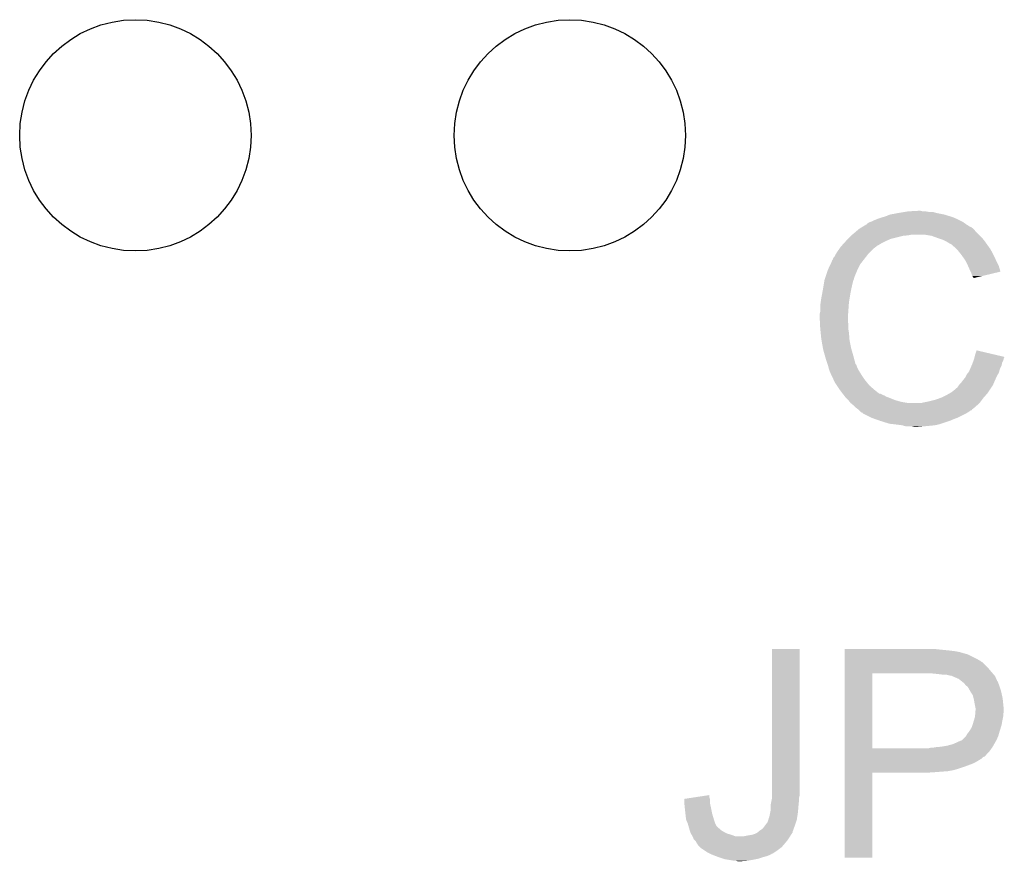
# Model space of a CAD drawing. Extents: x -4 to 126, y -8 to 66.
# Tile 38 of 256: x 5.25 to 9.86, y 42.65 to 46.59. Entities that reach past the tile are written whole.
import ezdxf

# ---------------------------------------------------------------- set-up
doc = ezdxf.new("R2010")
doc.units = 0
doc.layers.get('0').update_dxf_attribs({"linetype": 'CONTINUOUS'})
doc.layers.add('CLICKER_2_FOR_TMPM4L4A_V104_GTO', color=11, linetype='CONTINUOUS')
doc.layers.add('CLICKER_2_FOR_TMPM4L4A_V104_GTS', color=8, linetype='CONTINUOUS')

# ---------------------------------------------------------------- blocks, each defined once
blk = doc.blocks.new('ROUND_41')
blk.add_circle((0, 0), 0.541)

msp = doc.modelspace()

# ---------------------------------------------------------------- linework, layer by layer
at = {"layer": 'CLICKER_2_FOR_TMPM4L4A_V104_GTO'}
for points in [[(9.319262, 45.67936), (9.3599, 45.68698), (9.575802, 45.67936), (9.537698, 45.68698)], [(9.3599, 45.68698), (9.39038, 45.69206), (9.537698, 45.68698), (9.519924, 45.69206)], [(9.39038, 45.69206), (9.40562, 45.6946), (9.502142, 45.69206), (9.486902, 45.6946)], [(9.40562, 45.6946), (9.451338, 45.69714), (9.474202, 45.6946), (9.464042, 45.69714)], [(9.210868, 45.63364), (9.21512, 45.636192), (9.6774, 45.63364), (9.673828, 45.636192)], [(9.21512, 45.636192), (9.215134, 45.638726), (9.673828, 45.636192), (9.67028, 45.638726)], [(9.215134, 45.638726), (9.225282, 45.6438), (9.67028, 45.638726), (9.663174, 45.6438)], [(9.225282, 45.6438), (9.232894, 45.646338), (9.663174, 45.6438), (9.65962, 45.646338)], [(9.232894, 45.646338), (9.2329, 45.64634), (9.65962, 45.646338), (9.659618, 45.64634)], [(9.2329, 45.64634), (9.24306, 45.65142), (9.659618, 45.64634), (9.64946, 45.65142)], [(9.24306, 45.65142), (9.255758, 45.6565), (9.64946, 45.65142), (9.6393, 45.6565)], [(9.255758, 45.6565), (9.268458, 45.66158), (9.6393, 45.6565), (9.62787, 45.66158)], [(9.268458, 45.66158), (9.2837, 45.66666), (9.62787, 45.66158), (9.61644, 45.66666)], [(9.2837, 45.66666), (9.301482, 45.67174), (9.61644, 45.66666), (9.600186, 45.67174)], [(9.301482, 45.67174), (9.319262, 45.67936), (9.600186, 45.67174), (9.575802, 45.67936)], [(9.144, 45.58538), (9.162008, 45.600618), (9.73582, 45.58538), (9.720582, 45.600618)], [(9.162008, 45.600618), (9.171016, 45.60824), (9.720582, 45.600618), (9.7155, 45.60824)], [(9.171016, 45.60824), (9.177022, 45.613322), (9.7155, 45.60824), (9.710418, 45.613322)], [(9.177022, 45.613322), (9.181246, 45.615858), (9.710418, 45.613322), (9.70788, 45.615858)], [(9.181246, 45.615858), (9.185476, 45.618398), (9.70788, 45.615858), (9.702804, 45.618398)], [(9.185476, 45.618398), (9.189702, 45.620934), (9.702804, 45.618398), (9.700266, 45.620934)], [(9.189702, 45.620934), (9.189712, 45.62094), (9.700266, 45.620934), (9.697724, 45.62094)], [(9.189712, 45.62094), (9.210868, 45.63364), (9.697724, 45.62094), (9.6774, 45.63364)], [(9.092966, 45.532038), (9.109132, 45.54982), (9.258298, 45.532038), (9.288782, 45.54982)], [(9.109132, 45.54982), (9.11606, 45.55744), (9.288782, 45.54982), (9.30529, 45.55744)], [(9.11606, 45.55744), (9.12368, 45.56506), (9.30529, 45.55744), (9.321798, 45.56506)], [(9.12368, 45.56506), (9.13892, 45.5803), (9.321798, 45.56506), (9.38276, 45.5803)], [(9.13892, 45.5803), (9.14146, 45.58284), (9.38276, 45.5803), (9.408162, 45.58284)], [(9.14146, 45.58284), (9.144, 45.58538), (9.408162, 45.58284), (9.420858, 45.58538)], [(9.514838, 45.5803), (9.484358, 45.58538), (9.7409, 45.5803), (9.73582, 45.58538)], [(9.54278, 45.57014), (9.514838, 45.5803), (9.75106, 45.57014), (9.7409, 45.5803)], [(9.550406, 45.567598), (9.54278, 45.57014), (9.753602, 45.567598), (9.75106, 45.57014)], [(9.565638, 45.56252), (9.550406, 45.567598), (9.757666, 45.56252), (9.753602, 45.567598)], [(9.58088, 45.5549), (9.565638, 45.56252), (9.76376, 45.5549), (9.757666, 45.56252)], [(9.58596, 45.55236), (9.58088, 45.5549), (9.765576, 45.55236), (9.76376, 45.5549)], [(9.598662, 45.54474), (9.58596, 45.55236), (9.771018, 45.54474), (9.765576, 45.55236)], [(9.608816, 45.539662), (9.598662, 45.54474), (9.774646, 45.539662), (9.771018, 45.54474)], [(9.066782, 45.493938), (9.072878, 45.5041), (9.21766, 45.493938), (9.227822, 45.5041)], [(9.072878, 45.5041), (9.085324, 45.521878), (9.227822, 45.5041), (9.2456, 45.521878)], [(9.085324, 45.521878), (9.09066, 45.5295), (9.2456, 45.521878), (9.255758, 45.5295)], [(9.09066, 45.5295), (9.090662, 45.529502), (9.255758, 45.5295), (9.25576, 45.529502)], [(9.090662, 45.529502), (9.092966, 45.532038), (9.25576, 45.529502), (9.258298, 45.532038)], [(9.61136, 45.53712), (9.608816, 45.539662), (9.776462, 45.53712), (9.774646, 45.539662)], [(9.631364, 45.51934), (9.61136, 45.53712), (9.789162, 45.51934), (9.776462, 45.53712)], [(9.63422, 45.5168), (9.631364, 45.51934), (9.790614, 45.5168), (9.789162, 45.51934)], [(9.646412, 45.50156), (9.63422, 45.5168), (9.79932, 45.50156), (9.790614, 45.5168)], [(9.65454, 45.4914), (9.646412, 45.50156), (9.8044, 45.4914), (9.79932, 45.50156)], [(9.042846, 45.448218), (9.05002, 45.463464), (9.1821, 45.448218), (9.193958, 45.463464)], [(9.05002, 45.463464), (9.050026, 45.466006), (9.193958, 45.463464), (9.195934, 45.466006)], [(9.050026, 45.466006), (9.05256, 45.468544), (9.195934, 45.466006), (9.197908, 45.468544)], [(9.05256, 45.468544), (9.055104, 45.476162), (9.197908, 45.468544), (9.203834, 45.476162)], [(9.055104, 45.476162), (9.060182, 45.481244), (9.203834, 45.476162), (9.207786, 45.481244)], [(9.060182, 45.481244), (9.06526, 45.491398), (9.207786, 45.481244), (9.215684, 45.491398)], [(9.06526, 45.491398), (9.066782, 45.493938), (9.215684, 45.491398), (9.21766, 45.493938)], [(9.661652, 45.48124), (9.65454, 45.4914), (9.80948, 45.48124), (9.8044, 45.4914)], [(9.672318, 45.466), (9.661652, 45.48124), (9.816254, 45.466), (9.80948, 45.48124)], [(9.67613, 45.45838), (9.672318, 45.466), (9.81964, 45.45838), (9.816254, 45.466)], [(9.68502, 45.4406), (9.67613, 45.45838), (9.828532, 45.4406), (9.81964, 45.45838)], [(9.018692, 45.387256), (9.028852, 45.41774), (9.15416, 45.387256), (9.16686, 45.41774)], [(9.028852, 45.41774), (9.0297, 45.42028), (9.16686, 45.41774), (9.16813, 45.42028)], [(9.0297, 45.42028), (9.042846, 45.448218), (9.16813, 45.42028), (9.1821, 45.448218)], [(9.68615, 45.438058), (9.68502, 45.4406), (9.829802, 45.438058), (9.828532, 45.4406)], [(9.69518, 45.41774), (9.68615, 45.438058), (9.835876, 45.41774), (9.829802, 45.438058)], [(9.697724, 45.412654), (9.69518, 45.41774), (9.837396, 45.412654), (9.835876, 45.41774)], [(9.70026, 45.40758), (9.697724, 45.412654), (9.816234, 45.40758), (9.837396, 45.412654)], [(9.70534, 45.392344), (9.70026, 45.40758), (9.752692, 45.392344), (9.816234, 45.40758)], [(9.01065, 45.3517), (9.014036, 45.372018), (9.144, 45.3517), (9.149078, 45.372018)], [(9.014036, 45.372018), (9.014462, 45.374562), (9.149078, 45.372018), (9.15035, 45.374562)], [(9.014462, 45.374562), (9.015306, 45.377096), (9.15035, 45.374562), (9.151618, 45.377096)], [(9.015306, 45.377096), (9.016998, 45.382174), (9.151618, 45.377096), (9.15162, 45.382174)], [(9.016998, 45.382174), (9.017844, 45.384714), (9.15162, 45.382174), (9.154154, 45.384714)], [(9.017844, 45.384714), (9.018692, 45.387256), (9.154154, 45.384714), (9.15416, 45.387256)], [(9.710414, 45.387266), (9.70534, 45.392344), (9.731514, 45.387266), (9.752692, 45.392344)], [(9.71042, 45.382208), (9.710414, 45.387266), (9.71042, 45.382208), (9.731514, 45.387266)], [(9.0016, 45.3009), (9.00684, 45.32884), (9.13384, 45.3009), (9.13892, 45.32884)], [(9.00684, 45.32884), (9.01065, 45.3517), (9.13892, 45.32884), (9.144, 45.3517)], [(8.99414, 45.25264), (8.99668, 45.270422), (9.127488, 45.25264), (9.12876, 45.270422)], [(8.99668, 45.270422), (8.99922, 45.2882), (9.12876, 45.270422), (9.131722, 45.2882)], [(8.99922, 45.2882), (9.0016, 45.3009), (9.131722, 45.2882), (9.13384, 45.3009)], [(8.9916, 45.214542), (8.99414, 45.224702), (9.124768, 45.214542), (9.125494, 45.224702)], [(8.99414, 45.224702), (8.99414, 45.25264), (9.125494, 45.224702), (9.127488, 45.25264)], [(8.9916, 45.199302), (8.9916, 45.214542), (9.12368, 45.199302), (9.124768, 45.214542)], [(8.9916, 45.1993), (8.9916, 45.199302), (9.123682, 45.1993), (9.12368, 45.199302)], [(8.992744, 45.176438), (8.9916, 45.1993), (9.123682, 45.176438), (9.123682, 45.1993)], [(8.993126, 45.168816), (8.992744, 45.176438), (9.12622, 45.168816), (9.123682, 45.176438)], [(8.99414, 45.1485), (8.993126, 45.168816), (9.12622, 45.1485), (9.12622, 45.168816)], [(8.994904, 45.140878), (8.99414, 45.1485), (9.12622, 45.140878), (9.12622, 45.1485)], [(8.996426, 45.125642), (8.994904, 45.140878), (9.12876, 45.125642), (9.12622, 45.140878)], [(8.99922, 45.097698), (8.996426, 45.125642), (9.13091, 45.097698), (9.12876, 45.125642)], [(9.000118, 45.092618), (8.99922, 45.097698), (9.1313, 45.092618), (9.13091, 45.097698)], [(9.00684, 45.05452), (9.000118, 45.092618), (9.13892, 45.05452), (9.1313, 45.092618)], [(9.01192, 45.0342), (9.00684, 45.05452), (9.144726, 45.0342), (9.13892, 45.05452)], [(9.71804, 45.021498), (9.72568, 45.044356), (9.822768, 45.021498), (9.72568, 45.044356)], [(9.016276, 45.01896), (9.01192, 45.0342), (9.14908, 45.01896), (9.144726, 45.0342)], [(9.02208, 44.99864), (9.016276, 45.01896), (9.154502, 44.99864), (9.14908, 45.01896)], [(9.028008, 44.980858), (9.02208, 44.99864), (9.159244, 44.980858), (9.154502, 44.99864)], [(9.707244, 44.985938), (9.711052, 44.996098), (9.84504, 44.985938), (9.85012, 44.996098)], [(9.711052, 44.996098), (9.71296, 45.001182), (9.85012, 44.996098), (9.851388, 45.001182)], [(9.71296, 45.001182), (9.714228, 45.006258), (9.851388, 45.001182), (9.852658, 45.006258)], [(9.714228, 45.006258), (9.715498, 45.011336), (9.852658, 45.006258), (9.855198, 45.011336)], [(9.715498, 45.011336), (9.71613, 45.013862), (9.855198, 45.011336), (9.8552, 45.013862)], [(9.71613, 45.013862), (9.71804, 45.021498), (9.8552, 45.013862), (9.822768, 45.021498)], [(9.028856, 44.978316), (9.028008, 44.980858), (9.161782, 44.978316), (9.159244, 44.980858)], [(9.030548, 44.973238), (9.028856, 44.978316), (9.16432, 44.973238), (9.161782, 44.978316)], [(9.03224, 44.968158), (9.030548, 44.973238), (9.166014, 44.968158), (9.16432, 44.973238)], [(9.032876, 44.96562), (9.03224, 44.968158), (9.16686, 44.96562), (9.166014, 44.968158)], [(9.034782, 44.958), (9.032876, 44.96562), (9.170672, 44.958), (9.16686, 44.96562)], [(9.037322, 44.950382), (9.034782, 44.958), (9.17448, 44.950382), (9.170672, 44.958)], [(9.03986, 44.942762), (9.037322, 44.950382), (9.179244, 44.942762), (9.17448, 44.950382)], [(9.686032, 44.940218), (9.6901, 44.945302), (9.8298, 44.940218), (9.83125, 44.945302)], [(9.6901, 44.945302), (9.69554, 44.957998), (9.83125, 44.945302), (9.834878, 44.957998)], [(9.69554, 44.957998), (9.702072, 44.973238), (9.834878, 44.957998), (9.842498, 44.973238)], [(9.702072, 44.973238), (9.70534, 44.98086), (9.842498, 44.973238), (9.844022, 44.98086)], [(9.70534, 44.98086), (9.707244, 44.985938), (9.844022, 44.98086), (9.84504, 44.985938)], [(9.0424, 44.93768), (9.03986, 44.942762), (9.182418, 44.93768), (9.179244, 44.942762)], [(9.045986, 44.93006), (9.0424, 44.93768), (9.18718, 44.93006), (9.182418, 44.93768)], [(9.056744, 44.9072), (9.045986, 44.93006), (9.20242, 44.9072), (9.18718, 44.93006)], [(9.06272, 44.8945), (9.056744, 44.9072), (9.21258, 44.8945), (9.20242, 44.9072)], [(9.65454, 44.894502), (9.66216, 44.90466), (9.807416, 44.894502), (9.81186, 44.90466)], [(9.66216, 44.90466), (9.672322, 44.917362), (9.81186, 44.90466), (9.817418, 44.917362)], [(9.672322, 44.917362), (9.67486, 44.92244), (9.817418, 44.917362), (9.81964, 44.92244)], [(9.67486, 44.92244), (9.67994, 44.9326), (9.81964, 44.92244), (9.825446, 44.9326)], [(9.67994, 44.9326), (9.686032, 44.940218), (9.825446, 44.9326), (9.8298, 44.940218)], [(9.071188, 44.8818), (9.06272, 44.8945), (9.22274, 44.8818), (9.21258, 44.8945)], [(9.084732, 44.861482), (9.071188, 44.8818), (9.245598, 44.861482), (9.22274, 44.8818)], [(9.08812, 44.8564), (9.084732, 44.861482), (9.251952, 44.8564), (9.245598, 44.861482)], [(9.099844, 44.84116), (9.08812, 44.8564), (9.271006, 44.84116), (9.251952, 44.8564)], [(9.608818, 44.84878), (9.62152, 44.85894), (9.779846, 44.84878), (9.78662, 44.85894)], [(9.62152, 44.85894), (9.629144, 44.866562), (9.78662, 44.85894), (9.7917, 44.866562)], [(9.629144, 44.866562), (9.63422, 44.869104), (9.7917, 44.866562), (9.793394, 44.869104)], [(9.63422, 44.869104), (9.6393, 44.87672), (9.793394, 44.869104), (9.798472, 44.87672)], [(9.6393, 44.87672), (9.643108, 44.881798), (9.798472, 44.87672), (9.801858, 44.881798)], [(9.643108, 44.881798), (9.646922, 44.88688), (9.801858, 44.881798), (9.80408, 44.88688)], [(9.646922, 44.88688), (9.65454, 44.894502), (9.80408, 44.88688), (9.807416, 44.894502)], [(9.099846, 44.841158), (9.099844, 44.84116), (9.276084, 44.841158), (9.271006, 44.84116)], [(9.103752, 44.83608), (9.099846, 44.841158), (9.286242, 44.83608), (9.276084, 44.841158)], [(9.105708, 44.833538), (9.103752, 44.83608), (9.293864, 44.833538), (9.286242, 44.83608)], [(9.109614, 44.82846), (9.105708, 44.833538), (9.30148, 44.82846), (9.293864, 44.833538)], [(9.11352, 44.823382), (9.109614, 44.82846), (9.315022, 44.823382), (9.30148, 44.82846)], [(9.116062, 44.82084), (9.11352, 44.823382), (9.3218, 44.82084), (9.315022, 44.823382)], [(9.12622, 44.81068), (9.116062, 44.82084), (9.347196, 44.81068), (9.3218, 44.82084)], [(9.126222, 44.810678), (9.12622, 44.81068), (9.3472, 44.810678), (9.347196, 44.81068)], [(9.132316, 44.80306), (9.126222, 44.810678), (9.37514, 44.80306), (9.3472, 44.810678)], [(9.50214, 44.8056), (9.53262, 44.813222), (9.745342, 44.8056), (9.751058, 44.813222)], [(9.53262, 44.813222), (9.56056, 44.82338), (9.751058, 44.813222), (9.758678, 44.82338)], [(9.56056, 44.82338), (9.560562, 44.823382), (9.758678, 44.82338), (9.75868, 44.823382)], [(9.560562, 44.823382), (9.591038, 44.83862), (9.75868, 44.823382), (9.772014, 44.83862)], [(9.591038, 44.83862), (9.599924, 44.843698), (9.772014, 44.83862), (9.77646, 44.843698)], [(9.599924, 44.843698), (9.608818, 44.84878), (9.77646, 44.843698), (9.779846, 44.84878)], [(9.136378, 44.797982), (9.132316, 44.80306), (9.40561, 44.797982), (9.37514, 44.80306)], [(9.136382, 44.79798), (9.136378, 44.797982), (9.405622, 44.79798), (9.40561, 44.797982)], [(9.149078, 44.787822), (9.136382, 44.79798), (9.7282, 44.787822), (9.738358, 44.79798)], [(9.149082, 44.78782), (9.149078, 44.787822), (9.7282, 44.78782), (9.7282, 44.787822)], [(9.15924, 44.777662), (9.149082, 44.78782), (9.716586, 44.777662), (9.7282, 44.78782)], [(9.169398, 44.77004), (9.15924, 44.777662), (9.707874, 44.77004), (9.716586, 44.777662)], [(9.169414, 44.770026), (9.169398, 44.77004), (9.705334, 44.770026), (9.707874, 44.77004)], [(9.17448, 44.76496), (9.169414, 44.770026), (9.702792, 44.76496), (9.705334, 44.770026)], [(9.177024, 44.762416), (9.17448, 44.76496), (9.695178, 44.762416), (9.702792, 44.76496)], [(9.182098, 44.757342), (9.177024, 44.762416), (9.690102, 44.757342), (9.695178, 44.762416)], [(9.466582, 44.79798), (9.47674, 44.80052), (9.738358, 44.79798), (9.740898, 44.80052)], [(9.47674, 44.80052), (9.48944, 44.80306), (9.740898, 44.80052), (9.743438, 44.80306)], [(9.48944, 44.80306), (9.50214, 44.8056), (9.743438, 44.80306), (9.745342, 44.8056)], [(9.182104, 44.757338), (9.182098, 44.757342), (9.690098, 44.757338), (9.690102, 44.757342)], [(9.189714, 44.752264), (9.182104, 44.757338), (9.68164, 44.752264), (9.690098, 44.757338)], [(9.192238, 44.75226), (9.189714, 44.752264), (9.681632, 44.75226), (9.68164, 44.752264)], [(9.19226, 44.749734), (9.192238, 44.75226), (9.677422, 44.749734), (9.681632, 44.75226)], [(9.192288, 44.74972), (9.19226, 44.749734), (9.6774, 44.74972), (9.677422, 44.749734)], [(9.2329, 44.7294), (9.192288, 44.74972), (9.63676, 44.7294), (9.6774, 44.74972)], [(9.25449, 44.72178), (9.2329, 44.7294), (9.61644, 44.72178), (9.63676, 44.7294)], [(9.27608, 44.71416), (9.25449, 44.72178), (9.59866, 44.71416), (9.61644, 44.72178)], [(9.316718, 44.70146), (9.27608, 44.71416), (9.560558, 44.70146), (9.59866, 44.71416)], [(9.337038, 44.69892), (9.316718, 44.70146), (9.552938, 44.69892), (9.560558, 44.70146)], [(9.377678, 44.69384), (9.337038, 44.69892), (9.530078, 44.69384), (9.552938, 44.69892)], [(9.386568, 44.6913), (9.377678, 44.69384), (9.50468, 44.6913), (9.530078, 44.69384)], [(9.395456, 44.68876), (9.386568, 44.6913), (9.47674, 44.68876), (9.50468, 44.6913)], [(9.433558, 44.68622), (9.423398, 44.68876), (9.448802, 44.68622), (9.47674, 44.68876)], [(8.76808, 42.98188), (8.7681, 43.647338), (8.89762, 42.98188), (8.89762, 43.647338)], [(8.7681, 43.647338), (8.768102, 43.64736), (8.89762, 43.647338), (8.768102, 43.64736)], [(9.10846, 43.64482), (9.108462, 43.64736), (9.55294, 43.64482), (9.530078, 43.64736)], [(9.10846, 43.63974), (9.10846, 43.64482), (9.60374, 43.63974), (9.55294, 43.64482)], [(9.10846, 43.6372), (9.10846, 43.63974), (9.624062, 43.6372), (9.60374, 43.63974)], [(9.10846, 43.63466), (9.10846, 43.6372), (9.63676, 43.63466), (9.626602, 43.6372)], [(9.10846, 43.63212), (9.10846, 43.63466), (9.64946, 43.63212), (9.63676, 43.63466)], [(9.10846, 43.62196), (9.10846, 43.63212), (9.68502, 43.62196), (9.64946, 43.63212)], [(9.10846, 43.60164), (9.10846, 43.62196), (9.725658, 43.60164), (9.68502, 43.62196)], [(9.108458, 43.55338), (9.10846, 43.586398), (9.78408, 43.55338), (9.75106, 43.586398)], [(9.10846, 43.591478), (9.10846, 43.60164), (9.74344, 43.591478), (9.725658, 43.60164)], [(9.10846, 43.588938), (9.10846, 43.591478), (9.745984, 43.588938), (9.74344, 43.591478)], [(9.10846, 43.586398), (9.10846, 43.588938), (9.75106, 43.586398), (9.745984, 43.588938)], [(9.10845, 43.182562), (9.108458, 43.53306), (9.23798, 43.182562), (9.238002, 43.53306)], [(9.108458, 43.53814), (9.108458, 43.55338), (9.79678, 43.53814), (9.78408, 43.55338)], [(9.108458, 43.53306), (9.108458, 43.53814), (9.801134, 43.53306), (9.79678, 43.53814)], [(9.54278, 43.53052), (9.51738, 43.53306), (9.803312, 43.53052), (9.801134, 43.53306)], [(9.563102, 43.52798), (9.54278, 43.53052), (9.805488, 43.52798), (9.803312, 43.53052)], [(9.601202, 43.5229), (9.580882, 43.52798), (9.809842, 43.5229), (9.805488, 43.52798)], [(9.606284, 43.522898), (9.601202, 43.5229), (9.809844, 43.522898), (9.809842, 43.5229)], [(9.61221, 43.520358), (9.606284, 43.522898), (9.81202, 43.520358), (9.809844, 43.522898)], [(9.64184, 43.507658), (9.61221, 43.520358), (9.817668, 43.507658), (9.81202, 43.520358)], [(9.65454, 43.4975), (9.64184, 43.507658), (9.822182, 43.4975), (9.817668, 43.507658)], [(9.65772, 43.494956), (9.65454, 43.4975), (9.82472, 43.494956), (9.822182, 43.4975)], [(9.66724, 43.48734), (9.65772, 43.494956), (9.82726, 43.48734), (9.82472, 43.494956)], [(9.667242, 43.487338), (9.66724, 43.48734), (9.827262, 43.487338), (9.82726, 43.48734)], [(9.674862, 43.477178), (9.667242, 43.487338), (9.831326, 43.477178), (9.827262, 43.487338)], [(9.678666, 43.474642), (9.674862, 43.477178), (9.83234, 43.474642), (9.831326, 43.477178)], [(9.682482, 43.472098), (9.678666, 43.474642), (9.833188, 43.472098), (9.83234, 43.474642)], [(9.687558, 43.464482), (9.682482, 43.472098), (9.835726, 43.464482), (9.833188, 43.472098)], [(9.690464, 43.4594), (9.687558, 43.464482), (9.837418, 43.4594), (9.835726, 43.464482)], [(9.69772, 43.4467), (9.690464, 43.4594), (9.840596, 43.4467), (9.837418, 43.4594)], [(9.702802, 43.43908), (9.69772, 43.4467), (9.8425, 43.43908), (9.840596, 43.4467)], [(9.707882, 43.431458), (9.702802, 43.43908), (9.844194, 43.431458), (9.8425, 43.43908)], [(9.711692, 43.416218), (9.707882, 43.431458), (9.84758, 43.416218), (9.844194, 43.431458)], [(9.71296, 43.41114), (9.711692, 43.416218), (9.848088, 43.41114), (9.84758, 43.416218)], [(9.7155, 43.3959), (9.71296, 43.41114), (9.849612, 43.3959), (9.848088, 43.41114)], [(9.72058, 43.370498), (9.7155, 43.3959), (9.852154, 43.370498), (9.849612, 43.3959)], [(9.71825, 43.332398), (9.719098, 43.342558), (9.85012, 43.332398), (9.85012, 43.342558)], [(9.719098, 43.342558), (9.719944, 43.352718), (9.85012, 43.342558), (9.85266, 43.352718)], [(9.719944, 43.352718), (9.72058, 43.36034), (9.85266, 43.352718), (9.85266, 43.36034)], [(9.72058, 43.365422), (9.72058, 43.370498), (9.85266, 43.365422), (9.852154, 43.370498)], [(9.72058, 43.36034), (9.72058, 43.365422), (9.85266, 43.36034), (9.85266, 43.365422)], [(9.7028, 43.281598), (9.706186, 43.291758), (9.839372, 43.281598), (9.8425, 43.291758)], [(9.706186, 43.291758), (9.71042, 43.30446), (9.8425, 43.291758), (9.844616, 43.30446)], [(9.71042, 43.30446), (9.711182, 43.307), (9.844616, 43.30446), (9.84504, 43.307)], [(9.711182, 43.307), (9.71804, 43.329858), (9.84504, 43.307), (9.84961, 43.329858)], [(9.71804, 43.329858), (9.71825, 43.332398), (9.84961, 43.329858), (9.85012, 43.332398)], [(9.676382, 43.240958), (9.682478, 43.251118), (9.82726, 43.240958), (9.830162, 43.251118)], [(9.682478, 43.251118), (9.688574, 43.25874), (9.830162, 43.251118), (9.83234, 43.25874)], [(9.688574, 43.25874), (9.69264, 43.263822), (9.83234, 43.25874), (9.833902, 43.263822)], [(9.69264, 43.263822), (9.7028, 43.281598), (9.833902, 43.263822), (9.839372, 43.281598)], [(9.558022, 43.19016), (9.5885, 43.19524), (9.800772, 43.19016), (9.803674, 43.19524)], [(9.5885, 43.19524), (9.61644, 43.202858), (9.803674, 43.19524), (9.808028, 43.202858)], [(9.61644, 43.202858), (9.64438, 43.21556), (9.808028, 43.202858), (9.815286, 43.21556)], [(9.64438, 43.21556), (9.657076, 43.22064), (9.815286, 43.21556), (9.818188, 43.22064)], [(9.657076, 43.22064), (9.659614, 43.223178), (9.818188, 43.22064), (9.81964, 43.223178)], [(9.659614, 43.223178), (9.674858, 43.238418), (9.81964, 43.223178), (9.82617, 43.238418)], [(9.674858, 43.238418), (9.676382, 43.240958), (9.82617, 43.238418), (9.82726, 43.240958)], [(9.10845, 43.18254), (9.10845, 43.182562), (9.499598, 43.18254), (9.23798, 43.182562)], [(9.10845, 43.169838), (9.10845, 43.18254), (9.786618, 43.169838), (9.795692, 43.18254)], [(9.10845, 43.154594), (9.10845, 43.169838), (9.77138, 43.154594), (9.786618, 43.169838)], [(9.10845, 43.152054), (9.10845, 43.154594), (9.771374, 43.152054), (9.77138, 43.154594)], [(9.10845, 43.14444), (9.10845, 43.152054), (9.763756, 43.14444), (9.771374, 43.152054)], [(9.499598, 43.18254), (9.509758, 43.18508), (9.795692, 43.18254), (9.797506, 43.18508)], [(9.519918, 43.18508), (9.53007, 43.187618), (9.797506, 43.18508), (9.79932, 43.187618)], [(9.53007, 43.187618), (9.53008, 43.18762), (9.79932, 43.187618), (9.79932, 43.18762)], [(9.53008, 43.18762), (9.558022, 43.19016), (9.79932, 43.18762), (9.800772, 43.19016)], [(9.108448, 43.11142), (9.10845, 43.11904), (9.70788, 43.11142), (9.72312, 43.11904)], [(9.108448, 43.09618), (9.108448, 43.11142), (9.66724, 43.09618), (9.70788, 43.11142)], [(9.10845, 43.141896), (9.10845, 43.14444), (9.756138, 43.141896), (9.763756, 43.14444)], [(9.10845, 43.134278), (9.10845, 43.141896), (9.748518, 43.134278), (9.756138, 43.141896)], [(9.10845, 43.11904), (9.10845, 43.134278), (9.72312, 43.11904), (9.748518, 43.134278)], [(9.10844, 42.672022), (9.108448, 43.068218), (9.237958, 42.672022), (9.23798, 43.068218)], [(9.108448, 43.08856), (9.108448, 43.09618), (9.64438, 43.08856), (9.66724, 43.09618)], [(9.108448, 43.08094), (9.108448, 43.08856), (9.61898, 43.08094), (9.64438, 43.08856)], [(9.108448, 43.07586), (9.108448, 43.08094), (9.59104, 43.07586), (9.61898, 43.08094)], [(9.108448, 43.07078), (9.108448, 43.07586), (9.525, 43.07078), (9.59104, 43.07586)], [(9.108448, 43.06824), (9.108448, 43.07078), (9.486902, 43.06824), (9.525, 43.07078)], [(9.108448, 43.068218), (9.108448, 43.06824), (9.23798, 43.068218), (9.486902, 43.06824)], [(8.76808, 42.961558), (8.76808, 42.98188), (8.89762, 42.961558), (8.89762, 42.98188)], [(8.35914, 42.920918), (8.359142, 42.925998), (8.47965, 42.920918), (8.47852, 42.925998)], [(8.360918, 42.90314), (8.35914, 42.920918), (8.4836, 42.90314), (8.47965, 42.920918)], [(8.359142, 42.925998), (8.359156, 42.946316), (8.47852, 42.925998), (8.47852, 42.946316)], [(8.359156, 42.946316), (8.359158, 42.946322), (8.47852, 42.946316), (8.47852, 42.946322)], [(8.359158, 42.946322), (8.409276, 42.953938), (8.47852, 42.946322), (8.475982, 42.953938)], [(8.409276, 42.953938), (8.47598, 42.964074), (8.475982, 42.953938), (8.47598, 42.964074)], [(8.763, 42.920922), (8.766554, 42.9387), (8.893302, 42.920922), (8.89508, 42.9387)], [(8.763, 42.9133), (8.763, 42.920922), (8.89254, 42.9133), (8.893302, 42.920922)], [(8.766554, 42.9387), (8.76808, 42.946322), (8.89508, 42.9387), (8.89508, 42.946322)], [(8.76808, 42.951398), (8.76808, 42.961558), (8.89508, 42.951398), (8.89762, 42.961558)], [(8.76808, 42.946322), (8.76808, 42.951398), (8.89508, 42.946322), (8.89508, 42.951398)], [(8.36168, 42.89552), (8.360918, 42.90314), (8.485124, 42.89552), (8.4836, 42.90314)], [(8.363656, 42.87774), (8.36168, 42.89552), (8.48868, 42.87774), (8.485124, 42.89552)], [(8.36648, 42.85234), (8.363656, 42.87774), (8.4963, 42.85234), (8.48868, 42.87774)], [(8.75792, 42.87012), (8.76046, 42.88282), (8.888044, 42.87012), (8.89, 42.88282)], [(8.76046, 42.88282), (8.763, 42.898062), (8.89, 42.88282), (8.89127, 42.898062)], [(8.763, 42.898062), (8.763, 42.9133), (8.89127, 42.898062), (8.89254, 42.9133)], [(8.36676, 42.849804), (8.36648, 42.85234), (8.497146, 42.849804), (8.4963, 42.85234)], [(8.37438, 42.832022), (8.36676, 42.849804), (8.503074, 42.832022), (8.497146, 42.849804)], [(8.375108, 42.82948), (8.37438, 42.832022), (8.50392, 42.82948), (8.503074, 42.832022)], [(8.37801, 42.81932), (8.375108, 42.82948), (8.509002, 42.81932), (8.50392, 42.82948)], [(8.734424, 42.81932), (8.74776, 42.837102), (8.87476, 42.81932), (8.880686, 42.837102)], [(8.74776, 42.837102), (8.75199, 42.849798), (8.880686, 42.837102), (8.884918, 42.849798)], [(8.75199, 42.849798), (8.75284, 42.852344), (8.884918, 42.849798), (8.885308, 42.852344)], [(8.75284, 42.852344), (8.752842, 42.854884), (8.885308, 42.852344), (8.8857, 42.854884)], [(8.752842, 42.854884), (8.755382, 42.859962), (8.8857, 42.854884), (8.886482, 42.859962)], [(8.755382, 42.859962), (8.75792, 42.87012), (8.886482, 42.859962), (8.888044, 42.87012)], [(8.380912, 42.809158), (8.37801, 42.81932), (8.519164, 42.809158), (8.509002, 42.81932)], [(8.381638, 42.806618), (8.380912, 42.809158), (8.52424, 42.806618), (8.519164, 42.809158)], [(8.383814, 42.798998), (8.381638, 42.806618), (8.531862, 42.798998), (8.52424, 42.806618)], [(8.384538, 42.79646), (8.383814, 42.798998), (8.536094, 42.79646), (8.531862, 42.798998)], [(8.386572, 42.79138), (8.384538, 42.79646), (8.54456, 42.79138), (8.536094, 42.79646)], [(8.38962, 42.783758), (8.386572, 42.79138), (8.559802, 42.783758), (8.54456, 42.79138)], [(8.392668, 42.77868), (8.38962, 42.783758), (8.57758, 42.77868), (8.559802, 42.783758)], [(8.676642, 42.778682), (8.684264, 42.781222), (8.857996, 42.778682), (8.85952, 42.781222)], [(8.684264, 42.781222), (8.691882, 42.78376), (8.85952, 42.781222), (8.861212, 42.78376)], [(8.691882, 42.78376), (8.700336, 42.788834), (8.861212, 42.78376), (8.864596, 42.788834)], [(8.700336, 42.788834), (8.704572, 42.791376), (8.864596, 42.788834), (8.8646, 42.791376)], [(8.704572, 42.791376), (8.704582, 42.791382), (8.8646, 42.791376), (8.864602, 42.791382)], [(8.704582, 42.791382), (8.70966, 42.79646), (8.864602, 42.791382), (8.866448, 42.79646)], [(8.70966, 42.79646), (8.724902, 42.806622), (8.866448, 42.79646), (8.870142, 42.806622)], [(8.724902, 42.806622), (8.734424, 42.81932), (8.870142, 42.806622), (8.87476, 42.81932)], [(8.39724, 42.771062), (8.392668, 42.77868), (8.5979, 42.771062), (8.57758, 42.77868)], [(8.397242, 42.77106), (8.39724, 42.771062), (8.597904, 42.77106), (8.5979, 42.771062)], [(8.398258, 42.76852), (8.397242, 42.77106), (8.851902, 42.76852), (8.853424, 42.77106)], [(8.40232, 42.758364), (8.398258, 42.76852), (8.84513, 42.758364), (8.851902, 42.76852)], [(8.407402, 42.75328), (8.40232, 42.758364), (8.84174, 42.75328), (8.84513, 42.758364)], [(8.409938, 42.750742), (8.407402, 42.75328), (8.839624, 42.750742), (8.84174, 42.75328)], [(8.415018, 42.743122), (8.409938, 42.750742), (8.833274, 42.743122), (8.839624, 42.750742)], [(8.41756, 42.738042), (8.415018, 42.743122), (8.82904, 42.738042), (8.833274, 42.743122)], [(8.417562, 42.73804), (8.41756, 42.738042), (8.82904, 42.73804), (8.82904, 42.738042)], [(8.42264, 42.73042), (8.417562, 42.73804), (8.822508, 42.73042), (8.82904, 42.73804)], [(8.636002, 42.77106), (8.6614, 42.77614), (8.853424, 42.77106), (8.856472, 42.77614)], [(8.6614, 42.77614), (8.676642, 42.778682), (8.856472, 42.77614), (8.857996, 42.778682)], [(8.432802, 42.720258), (8.42264, 42.73042), (8.813798, 42.720258), (8.822508, 42.73042)], [(8.437878, 42.715182), (8.432802, 42.720258), (8.807028, 42.715182), (8.813798, 42.720258)], [(8.453122, 42.70502), (8.437878, 42.715182), (8.79348, 42.70502), (8.807028, 42.715182)], [(8.468358, 42.694862), (8.453122, 42.70502), (8.77824, 42.694862), (8.79348, 42.70502)], [(8.478522, 42.68978), (8.468358, 42.694862), (8.770616, 42.68978), (8.77824, 42.694862)], [(8.47853, 42.689776), (8.478522, 42.68978), (8.768074, 42.689776), (8.770616, 42.68978)], [(8.4836, 42.68724), (8.47853, 42.689776), (8.76427, 42.68724), (8.768074, 42.689776)], [(8.490204, 42.6847), (8.4836, 42.68724), (8.76046, 42.6847), (8.76427, 42.68724)], [(8.503418, 42.679618), (8.490204, 42.6847), (8.74776, 42.679618), (8.76046, 42.6847)], [(8.51662, 42.67454), (8.503418, 42.679618), (8.72998, 42.67454), (8.74776, 42.679618)], [(8.539484, 42.66692), (8.51662, 42.67454), (8.707118, 42.66692), (8.72998, 42.67454)], [(8.547098, 42.664382), (8.539484, 42.66692), (8.694428, 42.664382), (8.707118, 42.66692)], [(8.562346, 42.66184), (8.547098, 42.664382), (8.68172, 42.66184), (8.694428, 42.664382)], [(8.57758, 42.6593), (8.562346, 42.66184), (8.66775, 42.6593), (8.68172, 42.66184)], [(8.590278, 42.65676), (8.57758, 42.6593), (8.65378, 42.65676), (8.66775, 42.6593)], [(8.608058, 42.654222), (8.600436, 42.65676), (8.620786, 42.654222), (8.65378, 42.65676)], [(8.620762, 42.65422), (8.608058, 42.654222), (8.620762, 42.65422), (8.620786, 42.654222)], [(9.237958, 42.672), (9.10844, 42.672022), (9.237958, 42.672), (9.237958, 42.672022)]]:
    msp.add_solid(points, dxfattribs=at)

# ---------------------------------------------------------------- block references
at = {"layer": 'CLICKER_2_FOR_TMPM4L4A_V104_GTS'}
for p in [(5.7912, 46.0502), (7.8232, 46.0502)]:
    msp.add_blockref('ROUND_41', p, dxfattribs=at)

doc.saveas('drawing.dxf')
